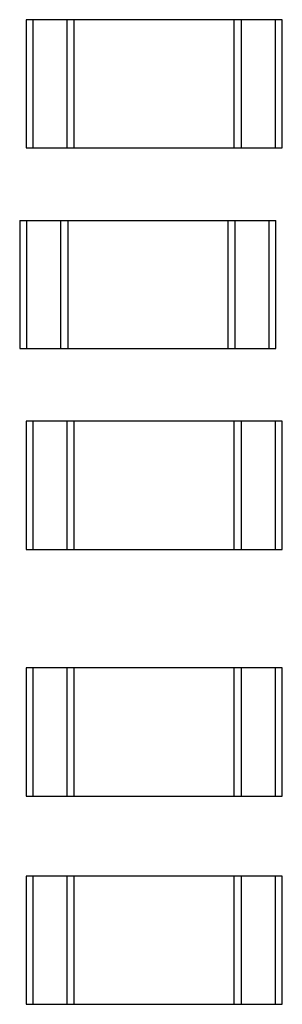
# Model space of a CAD drawing. Header units: millimetres. Extents: x -257 to 878, y 386 to 760.
# Tile 30 of 39: x 514.39 to 516.03, y 519.51 to 525.65. Entities that reach past the tile are written whole.
import ezdxf

# ---------------------------------------------------------------- set-up
doc = ezdxf.new("R2010")
doc.units = ezdxf.units.MM
doc.header["$LTSCALE"] = 30.734
doc.layers.get('0').update_dxf_attribs({"linetype": 'CONTINUOUS'})

msp = doc.modelspace()

# ---------------------------------------------------------------- linework, layer by layer
at = {"color": 7, "linetype": 'Continuous'}
for p, q in [((514.4311, 525.6533), (514.4311, 524.8533)), ((516.0311, 525.6533), (514.4311, 525.6533)), ((514.4761, 524.8533), (514.4761, 525.6533)), ((514.6861, 525.6533), (514.6861, 524.8533)), ((514.7311, 524.8533), (514.7311, 525.6533)), ((515.7311, 524.8533), (515.7311, 525.6533)), ((515.7761, 524.8533), (515.7761, 525.6533)), ((515.9861, 525.6533), (515.9861, 524.8533)), ((516.0311, 524.8533), (516.0311, 525.6533)), ((514.4311, 524.8533), (516.0311, 524.8533)), ((514.3911, 524.4), (514.3911, 523.6)), ((514.3911, 524.4), (515.9911, 524.4)), ((514.4361, 523.6), (514.4361, 524.4)), ((514.6461, 524.4), (514.6461, 523.6)), ((514.6911, 524.4), (514.6911, 523.6)), ((515.6911, 524.4), (515.6911, 523.6)), ((515.7361, 523.6), (515.7361, 524.4)), ((515.9461, 524.4), (515.9461, 523.6)), ((515.9911, 523.6), (515.9911, 524.4)), ((514.3911, 523.6), (515.9911, 523.6)), ((514.4311, 523.1466), (514.4311, 522.3466)), ((516.0311, 523.1466), (514.4311, 523.1466)), ((514.4761, 522.3466), (514.4761, 523.1466)), ((514.6861, 523.1466), (514.6861, 522.3466)), ((514.7311, 522.3466), (514.7311, 523.1466)), ((515.7311, 522.3466), (515.7311, 523.1466)), ((515.7761, 522.3466), (515.7761, 523.1466)), ((515.9861, 523.1466), (515.9861, 522.3466)), ((516.0311, 522.3466), (516.0311, 523.1466)), ((514.4311, 522.3466), (516.0311, 522.3466)), ((514.4311, 521.6066), (514.4311, 520.8066)), ((516.0311, 521.6066), (514.4311, 521.6066)), ((514.4761, 520.8066), (514.4761, 521.6066)), ((514.6861, 521.6066), (514.6861, 520.8066)), ((514.7311, 520.8066), (514.7311, 521.6066)), ((515.7311, 520.8066), (515.7311, 521.6066)), ((515.7761, 520.8066), (515.7761, 521.6066)), ((515.9861, 521.6066), (515.9861, 520.8066)), ((516.0311, 520.8066), (516.0311, 521.6066)), ((514.4311, 520.8066), (516.0311, 520.8066)), ((514.4311, 520.3066), (514.4311, 519.5066)), ((516.0311, 520.3066), (514.4311, 520.3066)), ((514.4761, 519.5066), (514.4761, 520.3066)), ((514.6861, 520.3066), (514.6861, 519.5066)), ((514.7311, 519.5066), (514.7311, 520.3066)), ((515.7311, 519.5066), (515.7311, 520.3066)), ((515.7761, 519.5066), (515.7761, 520.3066)), ((515.9861, 520.3066), (515.9861, 519.5066)), ((516.0311, 519.5066), (516.0311, 520.3066)), ((514.4311, 519.5066), (516.0311, 519.5066))]:
    msp.add_line(p, q, dxfattribs=at)

doc.saveas('drawing.dxf')
